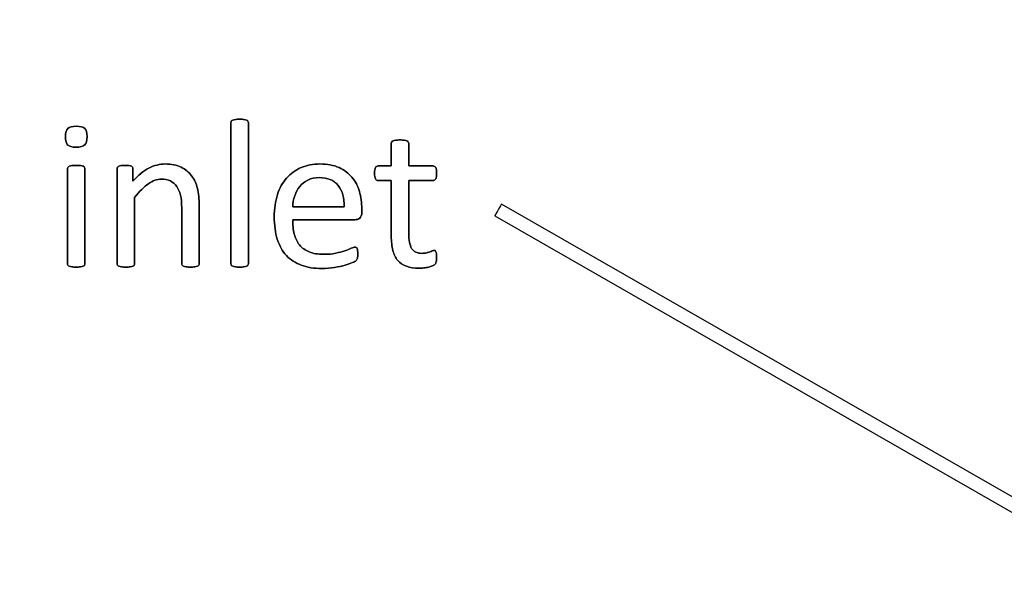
# Model space of a CAD drawing. Header units: inches. Extents: x 0 to 29700, y -16 to 21000.
# Tile 222 of 235: x 21692 to 22408, y 17614 to 18019. Entities that reach past the tile are written whole.
import ezdxf

# ---------------------------------------------------------------- set-up
doc = ezdxf.new("R2010")
doc.units = ezdxf.units.IN
doc.layers.add('1', color=7, linetype='Continuous', true_color=0xffffff)
doc.layers.add('254', color=7, linetype='Continuous', true_color=0xffffff)
doc.styles.add('latin_extended', font='simplex.shx')
doc.dimstyles.get("Standard").update_dxf_attribs({"dimtxt": 0.18, "dimasz": 0.18, "dimexe": 0.18, "dimexo": 0.0625, "dimgap": 0.09, "dimtad": 0, "dimtih": 1, "dimtoh": 1, "dimdec": 4, "dimzin": 0, "dimdsep": 46, "dimtxsty": 'Standard', "dimcen": 0.09, "dimadec": 0, "dimazin": 0, "dimtfac": 1, "dimtdec": 4, "dimtofl": 0, "dimtmove": 0, "dimatfit": 3, "dimfxl": 1, "dimtolj": 1, "dimtzin": 0, "dimarcsym": 0})

# ---------------------------------------------------------------- blocks, each defined once
blk = doc.blocks.new('_U6')
at = {"layer": '254', "color": 3, "linetype": 'Continuous', "lineweight": 13, "transparency": 16777216}
for p, q in [((17834.93, 15248.61), (17834.93, 18496.22)), ((28938.93, 16821.04), (28938.93, 18496.22)), ((18009.93, 18446.22), (28763.93, 18446.22))]:
    blk.add_line(p, q, dxfattribs=at)
at = {"layer": '254', "color": 3, "transparency": 16777216}
for points in [[(18009.93, 18475.39), (18009.93, 18417.06), (17834.93, 18446.22)], [(28763.93, 18417.06), (28763.93, 18475.39), (28938.93, 18446.22)]]:
    blk.add_solid(points, dxfattribs=at)
at = {"layer": 'Defpoints', "color": 0, "transparency": 16777216}
for p in [(28938.93, 18446.22), (28938.93, 16771.04), (17834.93, 15198.61)]:
    blk.add_point(p, dxfattribs=at)
at = {"layer": '254', "color": 2, "lineweight": 13, "transparency": 16777216, "insert": (23053.6, 18708.72), "char_height": 175, "attachment_point": 1, "style": 'latin_extended'}
blk.add_mtext('\\A1;\\C2;~11m', dxfattribs=at)

msp = doc.modelspace()

# ---------------------------------------------------------------- linework, layer by layer
at = {"layer": '1', "color": 2, "linetype": 'Continuous', "lineweight": 25}
for points, knots in [([(21857.687, 17839.958), (21857.882, 17840.223), (21857.997, 17840.569), (21857.997, 17875.258), (21857.997, 17909.515), (21857.997, 17944.176), (21857.882, 17944.551), (21857.68, 17944.839), (21857.478, 17945.157), (21857.16, 17945.416), (21856.237, 17945.82), (21855.574, 17945.964), (21853.958, 17946.195), (21852.89, 17946.224), (21850.38, 17946.224), (21849.342, 17946.195), (21847.726, 17945.964), (21847.062, 17945.82), (21846.081, 17945.416), (21845.764, 17945.157), (21845.562, 17944.839), (21845.389, 17944.551), (21845.302, 17944.176), (21845.302, 17909.515), (21845.302, 17875.258), (21845.302, 17840.569), (21845.389, 17840.223), (21845.562, 17839.963), (21845.764, 17839.675), (21846.081, 17839.415), (21847.062, 17839.011), (21847.726, 17838.867), (21848.534, 17838.751), (21849.342, 17838.665), (21850.38, 17838.607), (21852.89, 17838.607), (21853.958, 17838.665), (21854.766, 17838.751), (21855.574, 17838.867), (21856.237, 17839.011), (21857.16, 17839.415), (21857.478, 17839.675), (21857.687, 17839.958)], [0, 0, 0, 0, 0.0059802, 0.0059802, 0.4793491, 0.4793491, 0.4849307, 0.4849307, 0.4849307, 0.4908027, 0.4908027, 0.4966747, 0.4966747, 0.5025467, 0.5025467, 0.5082853, 0.5082853, 0.5140238, 0.5140238, 0.5197624, 0.5197624, 0.5197624, 0.5246665, 0.5246665, 0.9405823, 0.9405823, 0.9458367, 0.9458367, 0.9458367, 0.9512509, 0.9512509, 0.956665, 0.956665, 0.956665, 0.9697477, 0.9697477, 0.9831346, 0.9831346, 0.9831346, 0.9915673, 0.9915673, 1, 1, 1, 1]), ([(21738.832, 17927.536), (21739.965, 17928.624), (21740.542, 17930.644), (21740.542, 17936.53), (21739.994, 17938.521), (21737.773, 17940.628), (21735.724, 17941.146), (21729.722, 17941.146), (21727.645, 17940.627), (21726.52, 17939.53), (21725.395, 17938.463), (21724.847, 17936.443), (21724.847, 17930.529), (21725.395, 17928.538), (21727.587, 17926.461), (21729.636, 17925.912), (21735.637, 17925.912), (21737.714, 17926.461), (21738.832, 17927.536)], [0, 0, 0, 0, 0.128303, 0.128303, 0.2541147, 0.2541147, 0.3766179, 0.3766179, 0.5014998, 0.5014998, 0.5014998, 0.626434, 0.626434, 0.7501552, 0.7501552, 0.8738764, 0.8738764, 1, 1, 1, 1]), ([(21994.697, 17842.531), (21994.898, 17843.397), (21995.014, 17844.579), (21995.014, 17847.003), (21994.956, 17847.753), (21994.87, 17848.388), (21994.754, 17848.994), (21994.639, 17849.484), (21994.523, 17849.83), (21994.379, 17850.206), (21994.206, 17850.436), (21993.975, 17850.581), (21993.744, 17850.696), (21993.485, 17850.754), (21992.821, 17850.754), (21992.36, 17850.638), (21991.869, 17850.408), (21991.35, 17850.177), (21990.715, 17849.946), (21990.023, 17849.686), (21989.301, 17849.427), (21988.465, 17849.196), (21986.618, 17848.734), (21985.579, 17848.619), (21980.761, 17848.619), (21978.222, 17849.83), (21975.382, 17854.699), (21974.702, 17858.313), (21974.702, 17875.941), (21974.702, 17888.809), (21974.702, 17901.677), (21980.627, 17901.677), (21986.551, 17901.677), (21993.254, 17901.677), (21993.86, 17902.11), (21994.783, 17903.725), (21995.014, 17905.081), (21995.014, 17907.909), (21994.956, 17908.717), (21994.87, 17909.38), (21994.754, 17910.044), (21994.581, 17910.592), (21994.35, 17911.025), (21994.119, 17911.487), (21993.86, 17911.775), (21993.542, 17911.948), (21993.254, 17912.15), (21992.879, 17912.237), (21986.551, 17912.237), (21980.627, 17912.237), (21974.702, 17912.237), (21974.702, 17917.719), (21974.702, 17923.2), (21974.702, 17929.057), (21974.587, 17929.375), (21974.183, 17930.009), (21973.866, 17930.269), (21972.942, 17930.731), (21972.279, 17930.904), (21971.471, 17930.99), (21970.663, 17931.106), (21969.596, 17931.163), (21967.085, 17931.163), (21966.047, 17931.106), (21965.239, 17930.99), (21964.431, 17930.904), (21963.768, 17930.731), (21962.787, 17930.269), (21962.469, 17930.009), (21962.267, 17929.692), (21962.094, 17929.375), (21962.008, 17929.057), (21962.008, 17923.2), (21962.008, 17917.719), (21962.008, 17912.237), (21958.805, 17912.237), (21955.602, 17912.237), (21951.967, 17912.237), (21951.621, 17912.15), (21951.275, 17911.948), (21950.929, 17911.775), (21950.669, 17911.487), (21950.467, 17911.025), (21950.265, 17910.592), (21950.092, 17910.044), (21949.976, 17909.38), (21949.832, 17908.717), (21949.774, 17907.909), (21949.774, 17905.081), (21950.005, 17903.725), (21950.929, 17902.11), (21951.534, 17901.677), (21955.545, 17901.677), (21958.776, 17901.677), (21962.008, 17901.677), (21962.008, 17888.194), (21962.008, 17874.71), (21962.008, 17857.217), (21962.383, 17853.754), (21963.133, 17850.811), (21963.854, 17847.84), (21965.066, 17845.416), (21968.341, 17841.567), (21970.432, 17840.136), (21975.568, 17838.232), (21978.655, 17837.77), (21983.416, 17837.77), (21984.598, 17837.828), (21985.781, 17838.001), (21986.964, 17838.146), (21988.089, 17838.348), (21990.167, 17838.809), (21991.119, 17839.098), (21991.927, 17839.444), (21992.763, 17839.819), (21993.369, 17840.194), (21993.773, 17840.598), (21994.206, 17841.002), (21994.495, 17841.665), (21994.697, 17842.531)], [0, 0, 0, 0, 0.0169336, 0.0169336, 0.0273543, 0.0273543, 0.0273543, 0.0342551, 0.0342551, 0.0342551, 0.0386532, 0.0386532, 0.0386532, 0.0421312, 0.0421312, 0.0486524, 0.0486524, 0.0486524, 0.0578371, 0.0578371, 0.0578371, 0.0698121, 0.0698121, 0.0817871, 0.0817871, 0.1185882, 0.1185882, 0.1557168, 0.1557168, 0.2560764, 0.2560764, 0.2560764, 0.3153147, 0.3153147, 0.3231042, 0.3231042, 0.3308936, 0.3308936, 0.3350317, 0.3350317, 0.3350317, 0.3406368, 0.3406368, 0.3406368, 0.3446716, 0.3446716, 0.3446716, 0.3483066, 0.3483066, 0.4016209, 0.4016209, 0.4016209, 0.454298, 0.454298, 0.4579023, 0.4579023, 0.4615065, 0.4615065, 0.4651107, 0.4651107, 0.4651107, 0.4751388, 0.4751388, 0.484939, 0.484939, 0.484939, 0.4914006, 0.4914006, 0.4978622, 0.4978622, 0.4978622, 0.5012317, 0.5012317, 0.550479, 0.550479, 0.550479, 0.5810003, 0.5810003, 0.5851248, 0.5851248, 0.5851248, 0.5891096, 0.5891096, 0.5891096, 0.5945805, 0.5945805, 0.5945805, 0.6024171, 0.6024171, 0.6171684, 0.6171684, 0.6319196, 0.6319196, 0.69311, 0.69311, 0.69311, 0.82944, 0.82944, 0.8699889, 0.8699889, 0.8699889, 0.8978939, 0.8978939, 0.9255581, 0.9255581, 0.9532222, 0.9532222, 0.9623692, 0.9623692, 0.9623692, 0.9738223, 0.9738223, 0.9852753, 0.9852753, 0.9852753, 0.9926659, 0.9926659, 0.9926659, 1, 1, 1, 1]), ([(21738.76, 17839.958), (21738.955, 17840.223), (21739.07, 17840.569), (21739.07, 17864.074), (21739.07, 17887.145), (21739.07, 17910.592), (21738.955, 17910.91), (21738.551, 17911.544), (21738.234, 17911.804), (21737.31, 17912.208), (21736.647, 17912.352), (21735.839, 17912.468), (21735.031, 17912.554), (21733.964, 17912.612), (21731.454, 17912.612), (21730.415, 17912.554), (21729.607, 17912.468), (21728.799, 17912.352), (21728.136, 17912.208), (21727.155, 17911.804), (21726.837, 17911.544), (21726.635, 17911.227), (21726.462, 17910.91), (21726.376, 17910.592), (21726.376, 17887.145), (21726.376, 17864.074), (21726.376, 17840.569), (21726.462, 17840.223), (21726.635, 17839.963), (21726.837, 17839.675), (21727.155, 17839.415), (21728.136, 17839.011), (21728.799, 17838.867), (21729.607, 17838.751), (21730.415, 17838.665), (21731.454, 17838.607), (21733.964, 17838.607), (21735.031, 17838.665), (21735.839, 17838.751), (21736.647, 17838.867), (21737.31, 17839.011), (21738.234, 17839.415), (21738.551, 17839.675), (21738.76, 17839.958)], [0, 0, 0, 0, 0.0079449, 0.0079449, 0.4314948, 0.4314948, 0.4383804, 0.4383804, 0.4452659, 0.4452659, 0.4521515, 0.4521515, 0.4521515, 0.4712256, 0.4712256, 0.4898663, 0.4898663, 0.4898663, 0.5020993, 0.5020993, 0.5143323, 0.5143323, 0.5143323, 0.5207714, 0.5207714, 0.9168542, 0.9168542, 0.9242838, 0.9242838, 0.9242838, 0.9318608, 0.9318608, 0.9394378, 0.9394378, 0.9394378, 0.9577211, 0.9577211, 0.9764296, 0.9764296, 0.9764296, 0.9882148, 0.9882148, 1, 1, 1, 1]), ([(21821.853, 17839.958), (21822.048, 17840.223), (21822.163, 17840.569), (21822.163, 17855.081), (21822.163, 17869.161), (21822.163, 17888.146), (21821.731, 17892.358), (21820.056, 17899.404), (21818.643, 17902.456), (21814.744, 17907.675), (21812.181, 17909.784), (21805.891, 17912.9), (21801.996, 17913.679), (21793.427, 17913.679), (21789.532, 17912.669), (21781.765, 17908.642), (21777.876, 17905.428), (21773.981, 17901.071), (21773.981, 17904.12), (21773.981, 17907.168), (21773.981, 17910.65), (21773.894, 17910.996), (21773.721, 17911.256), (21773.548, 17911.544), (21773.26, 17911.804), (21772.827, 17912.035), (21772.423, 17912.266), (21771.846, 17912.41), (21770.374, 17912.58), (21769.422, 17912.612), (21767.114, 17912.612), (21766.162, 17912.583), (21764.72, 17912.41), (21764.143, 17912.266), (21763.219, 17911.804), (21762.902, 17911.544), (21762.758, 17911.256), (21762.613, 17910.996), (21762.527, 17910.65), (21762.527, 17887.145), (21762.527, 17864.074), (21762.527, 17840.569), (21762.613, 17840.223), (21762.787, 17839.963), (21762.989, 17839.675), (21763.306, 17839.415), (21764.287, 17839.011), (21764.95, 17838.867), (21765.758, 17838.751), (21766.566, 17838.665), (21767.605, 17838.607), (21770.115, 17838.607), (21771.182, 17838.665), (21771.99, 17838.751), (21772.798, 17838.867), (21773.462, 17839.011), (21774.385, 17839.415), (21774.702, 17839.675), (21774.904, 17839.963), (21775.106, 17840.223), (21775.222, 17840.569), (21775.222, 17857.13), (21775.222, 17873.258), (21775.222, 17889.386), (21778.713, 17893.743), (21782.031, 17897.061), (21788.416, 17901.548), (21791.581, 17902.687), (21797.235, 17902.687), (21799.399, 17902.225), (21803.127, 17900.39), (21804.65, 17899.051), (21807.003, 17895.551), (21807.911, 17893.483), (21809.171, 17888.67), (21809.469, 17885.491), (21809.469, 17868.026), (21809.469, 17854.514), (21809.469, 17840.569), (21809.555, 17840.223), (21809.757, 17839.963), (21809.959, 17839.675), (21810.305, 17839.415), (21811.229, 17839.011), (21811.863, 17838.867), (21812.7, 17838.751), (21813.508, 17838.665), (21814.547, 17838.607), (21817.085, 17838.607), (21818.095, 17838.665), (21818.932, 17838.751), (21819.74, 17838.867), (21820.375, 17839.011), (21821.298, 17839.415), (21821.644, 17839.675), (21821.853, 17839.958)], [0, 0, 0, 0, 0.003308, 0.003308, 0.1109298, 0.1109298, 0.148421, 0.148421, 0.1859825, 0.1859825, 0.2230812, 0.2230812, 0.2601799, 0.2601799, 0.2919457, 0.2919457, 0.3235262, 0.3235262, 0.3235262, 0.3491126, 0.3491126, 0.3527447, 0.3527447, 0.3527447, 0.3561092, 0.3561092, 0.3561092, 0.3611616, 0.3611616, 0.3660223, 0.3660223, 0.3711323, 0.3711323, 0.3762422, 0.3762422, 0.3813522, 0.3813522, 0.3813522, 0.3843323, 0.3843323, 0.5432056, 0.5432056, 0.5461857, 0.5461857, 0.5461857, 0.549519, 0.549519, 0.5528522, 0.5528522, 0.5528522, 0.5609049, 0.5609049, 0.5691449, 0.5691449, 0.5691449, 0.5743354, 0.5743354, 0.579526, 0.579526, 0.579526, 0.5824175, 0.5824175, 0.6901747, 0.6901747, 0.6901747, 0.7261598, 0.7261598, 0.7619281, 0.7619281, 0.7898925, 0.7898925, 0.8175111, 0.8175111, 0.8448187, 0.8448187, 0.8717433, 0.8717433, 0.9637847, 0.9637847, 0.9667327, 0.9667327, 0.9667327, 0.9700902, 0.9700902, 0.9734478, 0.9734478, 0.9734478, 0.9817377, 0.9817377, 0.9896591, 0.9896591, 0.9896591, 0.9948295, 0.9948295, 1, 1, 1, 1]), ([(21939.034, 17874.334), (21940.051, 17875.191), (21940.542, 17876.605), (21940.542, 17879.394), (21940.542, 17880.163), (21940.542, 17885.433), (21939.965, 17889.675), (21937.657, 17897.638), (21935.839, 17901.1), (21930.934, 17906.986), (21927.789, 17909.323), (21920.15, 17912.827), (21915.499, 17913.679), (21904.997, 17913.679), (21900.409, 17912.814), (21892.201, 17909.23), (21888.695, 17906.726), (21885.81, 17903.408), (21882.896, 17900.119), (21880.675, 17896.08), (21877.608, 17886.59), (21876.837, 17881.25), (21876.837, 17869.046), (21877.587, 17863.564), (21880.525, 17854.119), (21882.752, 17850.206), (21888.61, 17843.946), (21892.215, 17841.579), (21900.781, 17838.396), (21905.776, 17837.597), (21914.748, 17837.597), (21917.836, 17837.857), (21920.721, 17838.348), (21923.635, 17838.809), (21926.174, 17839.386), (21930.59, 17840.591), (21932.377, 17841.233), (21935.147, 17842.502), (21935.983, 17842.964), (21936.56, 17843.541), (21936.791, 17843.829), (21936.964, 17844.147), (21937.137, 17844.435), (21937.282, 17844.781), (21937.339, 17845.185), (21937.426, 17845.56), (21937.484, 17845.993), (21937.599, 17846.974), (21937.628, 17847.551), (21937.628, 17849.138), (21937.57, 17849.917), (21937.512, 17850.581), (21937.426, 17851.215), (21937.31, 17851.706), (21937.166, 17852.081), (21936.993, 17852.427), (21936.791, 17852.687), (21936.503, 17852.889), (21936.214, 17853.062), (21935.897, 17853.148), (21934.916, 17853.148), (21934.021, 17852.86), (21932.81, 17852.341), (21931.598, 17851.792), (21930.069, 17851.187), (21926.318, 17849.859), (21924.096, 17849.253), (21921.529, 17848.734), (21918.961, 17848.186), (21916.047, 17847.926), (21908.603, 17847.926), (21905.112, 17848.503), (21899.342, 17850.869), (21897.034, 17852.543), (21893.424, 17856.954), (21892.158, 17859.611), (21890.606, 17865.758), (21890.225, 17869.219), (21890.225, 17873.085), (21905.352, 17873.085), (21920.48, 17873.085), (21935.608, 17873.085), (21936.907, 17873.056), (21938.032, 17873.489), (21939.034, 17874.334)], [0, 0, 0, 0, 0.0174321, 0.0174321, 0.0240728, 0.0240728, 0.0629214, 0.0629214, 0.10177, 0.10177, 0.1406186, 0.1406186, 0.1791154, 0.1791154, 0.215155, 0.215155, 0.251316, 0.251316, 0.251316, 0.2923514, 0.2923514, 0.3336134, 0.3336134, 0.3770788, 0.3770788, 0.4203788, 0.4203788, 0.4632688, 0.4632688, 0.5064136, 0.5064136, 0.5313806, 0.5313806, 0.5313806, 0.5541801, 0.5541801, 0.5767042, 0.5767042, 0.5992283, 0.5992283, 0.6217523, 0.6217523, 0.6217523, 0.6251986, 0.6251986, 0.6251986, 0.6292736, 0.6292736, 0.6333486, 0.6333486, 0.6390182, 0.6390182, 0.6390182, 0.6437792, 0.6437792, 0.6437792, 0.6470405, 0.6470405, 0.6470405, 0.650124, 0.650124, 0.6557771, 0.6557771, 0.6557771, 0.6710147, 0.6710147, 0.6862522, 0.6862522, 0.6862522, 0.7131126, 0.7131126, 0.7470415, 0.7470415, 0.7809704, 0.7809704, 0.8144194, 0.8144194, 0.8475747, 0.8475747, 0.8475747, 0.9884116, 0.9884116, 0.9884116, 1, 1, 1, 1]), ([(21923.345, 17898.069), (21926.433, 17894.291), (21927.934, 17889.04), (21927.761, 17882.375), (21915.249, 17882.375), (21902.737, 17882.375), (21890.225, 17882.375), (21890.34, 17885.203), (21890.802, 17887.915), (21891.696, 17890.483), (21892.562, 17893.079), (21893.802, 17895.358), (21896.99, 17899.242), (21898.938, 17900.811), (21903.669, 17903.177), (21906.41, 17903.754), (21915.643, 17903.754), (21920.23, 17901.879), (21923.345, 17898.069)], [0, 0, 0, 0, 0.1642716, 0.1642716, 0.1642716, 0.5344554, 0.5344554, 0.5344554, 0.6160129, 0.6160129, 0.6160129, 0.6928348, 0.6928348, 0.7703438, 0.7703438, 0.8478528, 0.8478528, 1, 1, 1, 1])]:
    msp.add_open_spline(points, degree=3, knots=knots, dxfattribs=at)
at = {"layer": '254', "color": 2, "linetype": 'Continuous', "lineweight": 25}
for p, q in [((22796.906, 17451.649), (22042.259, 17884.531)), ((22037.284, 17875.857), (22791.93, 17442.974)), ((22037.284, 17875.857), (22037.284, 17875.857))]:
    msp.add_line(p, q, dxfattribs=at)
for start_param, end_param in [(3.1415605, 4.7115714), (4.7115714, 6.2831853)]:
    msp.add_ellipse((22039.772, 17880.194), major_axis=(-2.488, -4.337), ratio=0.0053434, start_param=start_param, end_param=end_param, dxfattribs=at)
for points, knots in [([(21845.562, 17944.839), (21845.389, 17944.551), (21845.302, 17944.176), (21845.302, 17909.515), (21845.302, 17875.258), (21845.302, 17840.569), (21845.389, 17840.223), (21845.562, 17839.963)], [0, 0, 0, 0, 0.01151, 0.01151, 0.9876679, 0.9876679, 1, 1, 1, 1]), ([(21857.68, 17944.839), (21857.478, 17945.157), (21857.16, 17945.416), (21856.237, 17945.82), (21855.574, 17945.964), (21853.958, 17946.195), (21852.89, 17946.224), (21850.38, 17946.224), (21849.342, 17946.195), (21847.726, 17945.964), (21847.062, 17945.82), (21846.081, 17945.416), (21845.764, 17945.157), (21845.562, 17944.839)], [0, 0, 0, 0, 0.1685824, 0.1685824, 0.3371648, 0.3371648, 0.5057471, 0.5057471, 0.6704981, 0.6704981, 0.835249, 0.835249, 1, 1, 1, 1]), ([(21857.68, 17839.963), (21857.882, 17840.223), (21857.997, 17840.569), (21857.997, 17875.258), (21857.997, 17909.515), (21857.997, 17944.176), (21857.882, 17944.551), (21857.68, 17944.839)], [0, 0, 0, 0, 0.0123321, 0.0123321, 0.98849, 0.98849, 1, 1, 1, 1]), ([(21726.52, 17939.53), (21725.395, 17938.463), (21724.847, 17936.443), (21724.847, 17930.529), (21725.395, 17928.538), (21727.587, 17926.461), (21729.636, 17925.912), (21735.637, 17925.912), (21737.714, 17926.461), (21738.84, 17927.528)], [0, 0, 0, 0, 0.2506201, 0.2506201, 0.498807, 0.498807, 0.7469939, 0.7469939, 1, 1, 1, 1]), ([(21738.84, 17927.528), (21739.965, 17928.624), (21740.542, 17930.644), (21740.542, 17936.53), (21739.994, 17938.521), (21737.773, 17940.628), (21735.724, 17941.146), (21729.722, 17941.146), (21727.645, 17940.627), (21726.52, 17939.53)], [0, 0, 0, 0, 0.2558386, 0.2558386, 0.5067095, 0.5067095, 0.7509832, 0.7509832, 1, 1, 1, 1]), ([(21965.239, 17930.99), (21964.431, 17930.904), (21963.768, 17930.731), (21962.787, 17930.269), (21962.469, 17930.009), (21962.267, 17929.692)], [0, 0, 0, 0, 0.5, 0.5, 1, 1, 1, 1]), ([(21971.471, 17930.99), (21970.663, 17931.106), (21969.596, 17931.163), (21967.085, 17931.163), (21966.047, 17931.106), (21965.239, 17930.99)], [0, 0, 0, 0, 0.5057471, 0.5057471, 1, 1, 1, 1]), ([(21974.702, 17912.237), (21974.702, 17917.719), (21974.702, 17923.2), (21974.702, 17929.057), (21974.587, 17929.375), (21974.183, 17930.009), (21973.866, 17930.269), (21972.942, 17930.731), (21972.279, 17930.904), (21971.471, 17930.99)], [0, 0, 0, 0, 0.8296943, 0.8296943, 0.8864629, 0.8864629, 0.9432314, 0.9432314, 1, 1, 1, 1]), ([(21962.267, 17929.692), (21962.094, 17929.375), (21962.008, 17929.057), (21962.008, 17923.2), (21962.008, 17917.719), (21962.008, 17912.237)], [0, 0, 0, 0, 0.0640394, 0.0640394, 1, 1, 1, 1]), ([(21726.635, 17911.227), (21726.462, 17910.91), (21726.376, 17910.592), (21726.376, 17887.145), (21726.376, 17864.074), (21726.376, 17840.569), (21726.462, 17840.223), (21726.635, 17839.963)], [0, 0, 0, 0, 0.0157068, 0.0157068, 0.9818768, 0.9818768, 1, 1, 1, 1]), ([(21729.607, 17912.468), (21728.799, 17912.352), (21728.136, 17912.208), (21727.155, 17911.804), (21726.837, 17911.544), (21726.635, 17911.227)], [0, 0, 0, 0, 0.5, 0.5, 1, 1, 1, 1]), ([(21735.839, 17912.468), (21735.031, 17912.554), (21733.964, 17912.612), (21731.454, 17912.612), (21730.415, 17912.554), (21729.607, 17912.468)], [0, 0, 0, 0, 0.5057471, 0.5057471, 1, 1, 1, 1]), ([(21738.753, 17839.963), (21738.955, 17840.223), (21739.07, 17840.569), (21739.07, 17864.074), (21739.07, 17887.145), (21739.07, 17910.592), (21738.955, 17910.91), (21738.551, 17911.544), (21738.234, 17911.804), (21737.31, 17912.208), (21736.647, 17912.352), (21735.839, 17912.468)], [0, 0, 0, 0, 0.0175713, 0.0175713, 0.9543147, 0.9543147, 0.9695431, 0.9695431, 0.9847716, 0.9847716, 1, 1, 1, 1]), ([(21762.758, 17911.256), (21762.613, 17910.996), (21762.527, 17910.65), (21762.527, 17887.145), (21762.527, 17864.074), (21762.527, 17840.569), (21762.613, 17840.223), (21762.787, 17839.963)], [0, 0, 0, 0, 0.0180796, 0.0180796, 0.9819204, 0.9819204, 1, 1, 1, 1]), ([(21772.827, 17912.035), (21772.423, 17912.266), (21771.846, 17912.41), (21770.374, 17912.58), (21769.422, 17912.612), (21767.114, 17912.612), (21766.162, 17912.583), (21764.72, 17912.41), (21764.143, 17912.266), (21763.219, 17911.804), (21762.902, 17911.544), (21762.758, 17911.256)], [0, 0, 0, 0, 0.2001512, 0.2001512, 0.3927074, 0.3927074, 0.5951383, 0.5951383, 0.7975691, 0.7975691, 1, 1, 1, 1]), ([(21773.981, 17901.071), (21773.981, 17904.12), (21773.981, 17907.168), (21773.981, 17910.65), (21773.894, 17910.996), (21773.721, 17911.256)], [0, 0, 0, 0, 0.8756906, 0.8756906, 1, 1, 1, 1]), ([(21821.846, 17839.963), (21822.048, 17840.223), (21822.163, 17840.569), (21822.163, 17855.081), (21822.163, 17869.161), (21822.163, 17888.146), (21821.731, 17892.358), (21820.056, 17899.404), (21818.643, 17902.456), (21814.744, 17907.675), (21812.181, 17909.784), (21805.891, 17912.9), (21801.996, 17913.679), (21793.427, 17913.679), (21789.532, 17912.669), (21781.765, 17908.642), (21777.876, 17905.428), (21773.981, 17901.071)], [0, 0, 0, 0, 0.010225, 0.010225, 0.3428774, 0.3428774, 0.4587604, 0.4587604, 0.5748606, 0.5748606, 0.6895305, 0.6895305, 0.8042005, 0.8042005, 0.9023866, 0.9023866, 1, 1, 1, 1]), ([(21939.042, 17874.326), (21940.051, 17875.191), (21940.542, 17876.605), (21940.542, 17879.394), (21940.542, 17880.163), (21940.542, 17885.433), (21939.965, 17889.675), (21937.657, 17897.638), (21935.839, 17901.1), (21930.934, 17906.986), (21927.789, 17909.323), (21920.15, 17912.827), (21915.499, 17913.679), (21904.997, 17913.679), (21900.409, 17912.814), (21892.201, 17909.23), (21888.695, 17906.726), (21885.81, 17903.408)], [0, 0, 0, 0, 0.0693631, 0.0693631, 0.0957872, 0.0957872, 0.2503679, 0.2503679, 0.4049486, 0.4049486, 0.5595293, 0.5595293, 0.7127102, 0.7127102, 0.8561136, 0.8561136, 1, 1, 1, 1]), ([(21949.976, 17909.38), (21949.832, 17908.717), (21949.774, 17907.909), (21949.774, 17905.081), (21950.005, 17903.725), (21950.929, 17902.11), (21951.534, 17901.677), (21955.545, 17901.677), (21958.776, 17901.677), (21962.008, 17901.677)], [0, 0, 0, 0, 0.0795356, 0.0795356, 0.2292497, 0.2292497, 0.3789638, 0.3789638, 1, 1, 1, 1]), ([(21962.008, 17912.237), (21958.805, 17912.237), (21955.602, 17912.237), (21951.967, 17912.237), (21951.621, 17912.15), (21951.275, 17911.948)], [0, 0, 0, 0, 0.8809524, 0.8809524, 1, 1, 1, 1]), ([(21993.542, 17911.948), (21993.254, 17912.15), (21992.879, 17912.237), (21986.551, 17912.237), (21980.627, 17912.237), (21974.702, 17912.237)], [0, 0, 0, 0, 0.0638298, 0.0638298, 1, 1, 1, 1]), ([(21974.702, 17901.677), (21980.627, 17901.677), (21986.551, 17901.677), (21993.254, 17901.677), (21993.86, 17902.11), (21994.783, 17903.725), (21995.014, 17905.081), (21995.014, 17907.909), (21994.956, 17908.717), (21994.87, 17909.38)], [0, 0, 0, 0, 0.7502759, 0.7502759, 0.8489324, 0.8489324, 0.9475888, 0.9475888, 1, 1, 1, 1]), ([(21775.222, 17889.386), (21778.713, 17893.743), (21782.031, 17897.061), (21788.416, 17901.548), (21791.581, 17902.687), (21797.235, 17902.687), (21799.399, 17902.225), (21803.127, 17900.39), (21804.65, 17899.051), (21807.003, 17895.551), (21807.911, 17893.483), (21809.171, 17888.67), (21809.469, 17885.491), (21809.469, 17868.026), (21809.469, 17854.514), (21809.469, 17840.569), (21809.555, 17840.223), (21809.757, 17839.963)], [0, 0, 0, 0, 0.1301177, 0.1301177, 0.2594518, 0.2594518, 0.3605676, 0.3605676, 0.4604332, 0.4604332, 0.5591739, 0.5591739, 0.6565299, 0.6565299, 0.9893406, 0.9893406, 1, 1, 1, 1]), ([(21885.81, 17903.408), (21882.896, 17900.119), (21880.675, 17896.08), (21877.608, 17886.59), (21876.837, 17881.25), (21876.837, 17869.046), (21877.587, 17863.564), (21880.525, 17854.119), (21882.752, 17850.206), (21888.61, 17843.946), (21892.215, 17841.579), (21900.781, 17838.396), (21905.776, 17837.597), (21914.748, 17837.597), (21917.836, 17837.857), (21920.721, 17838.348)], [0, 0, 0, 0, 0.1465213, 0.1465213, 0.2938517, 0.2938517, 0.4490493, 0.4490493, 0.6036564, 0.6036564, 0.7567998, 0.7567998, 0.9108526, 0.9108526, 1, 1, 1, 1]), ([(21891.696, 17890.483), (21892.562, 17893.079), (21893.802, 17895.358), (21896.99, 17899.242), (21898.938, 17900.811), (21903.669, 17903.177), (21906.41, 17903.754), (21915.643, 17903.754), (21920.23, 17901.879), (21923.346, 17898.071)], [0, 0, 0, 0, 0.2000638, 0.2000638, 0.4019169, 0.4019169, 0.6037699, 0.6037699, 1, 1, 1, 1]), ([(21962.008, 17901.677), (21962.008, 17888.194), (21962.008, 17874.71), (21962.008, 17857.217), (21962.383, 17853.754), (21963.133, 17850.811)], [0, 0, 0, 0, 0.7707532, 0.7707532, 1, 1, 1, 1]), ([(21990.023, 17849.686), (21989.301, 17849.427), (21988.465, 17849.196), (21986.618, 17848.734), (21985.579, 17848.619), (21980.761, 17848.619), (21978.222, 17849.83), (21975.382, 17854.699), (21974.702, 17858.313), (21974.702, 17875.941), (21974.702, 17888.809), (21974.702, 17901.677)], [0, 0, 0, 0, 0.0604067, 0.0604067, 0.1208135, 0.1208135, 0.3064536, 0.3064536, 0.4937452, 0.4937452, 1, 1, 1, 1]), ([(21774.904, 17839.963), (21775.106, 17840.223), (21775.222, 17840.569), (21775.222, 17857.13), (21775.222, 17873.258), (21775.222, 17889.386)], [0, 0, 0, 0, 0.0261324, 0.0261324, 1, 1, 1, 1]), ([(21921.529, 17848.734), (21918.961, 17848.186), (21916.047, 17847.926), (21908.603, 17847.926), (21905.112, 17848.503), (21899.342, 17850.869), (21897.034, 17852.543), (21893.424, 17856.954), (21892.158, 17859.611), (21890.606, 17865.758), (21890.225, 17869.219), (21890.225, 17873.085)], [0, 0, 0, 0, 0.1665012, 0.1665012, 0.3768185, 0.3768185, 0.5871358, 0.5871358, 0.7944785, 0.7944785, 1, 1, 1, 1]), ([(21932.81, 17852.341), (21931.598, 17851.792), (21930.069, 17851.187), (21926.318, 17849.859), (21924.096, 17849.253), (21921.529, 17848.734)], [0, 0, 0, 0, 0.5, 0.5, 1, 1, 1, 1]), ([(21936.503, 17852.889), (21936.214, 17853.062), (21935.897, 17853.148), (21934.916, 17853.148), (21934.021, 17852.86), (21932.81, 17852.341)], [0, 0, 0, 0, 0.3529412, 0.3529412, 1, 1, 1, 1]), ([(21937.339, 17845.185), (21937.426, 17845.56), (21937.484, 17845.993), (21937.599, 17846.974), (21937.628, 17847.551), (21937.628, 17849.138), (21937.57, 17849.917), (21937.512, 17850.581)], [0, 0, 0, 0, 0.2948718, 0.2948718, 0.5897436, 0.5897436, 1, 1, 1, 1]), ([(21963.133, 17850.811), (21963.854, 17847.84), (21965.066, 17845.416), (21968.341, 17841.567), (21970.432, 17840.136), (21975.568, 17838.232), (21978.655, 17837.77), (21983.416, 17837.77), (21984.598, 17837.828), (21985.781, 17838.001)], [0, 0, 0, 0, 0.3020665, 0.3020665, 0.6015259, 0.6015259, 0.9009852, 0.9009852, 1, 1, 1, 1]), ([(21993.975, 17850.581), (21993.744, 17850.696), (21993.485, 17850.754), (21992.821, 17850.754), (21992.36, 17850.638), (21991.869, 17850.408)], [0, 0, 0, 0, 0.3478261, 0.3478261, 1, 1, 1, 1]), ([(21994.697, 17842.531), (21994.898, 17843.397), (21995.014, 17844.579), (21995.014, 17847.003), (21994.956, 17847.753), (21994.87, 17848.388)], [0, 0, 0, 0, 0.6190476, 0.6190476, 1, 1, 1, 1]), ([(21726.635, 17839.963), (21726.837, 17839.675), (21727.155, 17839.415), (21728.136, 17839.011), (21728.799, 17838.867), (21729.607, 17838.751)], [0, 0, 0, 0, 0.5, 0.5, 1, 1, 1, 1]), ([(21729.607, 17838.751), (21730.415, 17838.665), (21731.454, 17838.607), (21733.964, 17838.607), (21735.031, 17838.665), (21735.839, 17838.751)], [0, 0, 0, 0, 0.4942529, 0.4942529, 1, 1, 1, 1]), ([(21735.839, 17838.751), (21736.647, 17838.867), (21737.31, 17839.011), (21738.234, 17839.415), (21738.551, 17839.675), (21738.753, 17839.963)], [0, 0, 0, 0, 0.5, 0.5, 1, 1, 1, 1]), ([(21762.787, 17839.963), (21762.989, 17839.675), (21763.306, 17839.415), (21764.287, 17839.011), (21764.95, 17838.867), (21765.758, 17838.751)], [0, 0, 0, 0, 0.5, 0.5, 1, 1, 1, 1]), ([(21765.758, 17838.751), (21766.566, 17838.665), (21767.605, 17838.607), (21770.115, 17838.607), (21771.182, 17838.665), (21771.99, 17838.751)], [0, 0, 0, 0, 0.4942529, 0.4942529, 1, 1, 1, 1]), ([(21771.99, 17838.751), (21772.798, 17838.867), (21773.462, 17839.011), (21774.385, 17839.415), (21774.702, 17839.675), (21774.904, 17839.963)], [0, 0, 0, 0, 0.5, 0.5, 1, 1, 1, 1]), ([(21809.757, 17839.963), (21809.959, 17839.675), (21810.305, 17839.415), (21811.229, 17839.011), (21811.863, 17838.867), (21812.7, 17838.751)], [0, 0, 0, 0, 0.5, 0.5, 1, 1, 1, 1]), ([(21812.7, 17838.751), (21813.508, 17838.665), (21814.547, 17838.607), (21817.085, 17838.607), (21818.095, 17838.665), (21818.932, 17838.751)], [0, 0, 0, 0, 0.5113636, 0.5113636, 1, 1, 1, 1]), ([(21818.932, 17838.751), (21819.74, 17838.867), (21820.375, 17839.011), (21821.298, 17839.415), (21821.644, 17839.675), (21821.846, 17839.963)], [0, 0, 0, 0, 0.5, 0.5, 1, 1, 1, 1]), ([(21845.562, 17839.963), (21845.764, 17839.675), (21846.081, 17839.415), (21847.062, 17839.011), (21847.726, 17838.867), (21848.534, 17838.751)], [0, 0, 0, 0, 0.5, 0.5, 1, 1, 1, 1]), ([(21848.534, 17838.751), (21849.342, 17838.665), (21850.38, 17838.607), (21852.89, 17838.607), (21853.958, 17838.665), (21854.766, 17838.751)], [0, 0, 0, 0, 0.4942529, 0.4942529, 1, 1, 1, 1]), ([(21854.766, 17838.751), (21855.574, 17838.867), (21856.237, 17839.011), (21857.16, 17839.415), (21857.478, 17839.675), (21857.68, 17839.963)], [0, 0, 0, 0, 0.5, 0.5, 1, 1, 1, 1]), ([(21920.721, 17838.348), (21923.635, 17838.809), (21926.174, 17839.386), (21930.59, 17840.591), (21932.377, 17841.233), (21935.147, 17842.502), (21935.983, 17842.964), (21936.56, 17843.541), (21936.791, 17843.829), (21936.964, 17844.147)], [0, 0, 0, 0, 0.2522862, 0.2522862, 0.5015241, 0.5015241, 0.7507621, 0.7507621, 1, 1, 1, 1]), ([(21985.781, 17838.001), (21986.964, 17838.146), (21988.089, 17838.348), (21990.167, 17838.809), (21991.119, 17839.098), (21991.927, 17839.444)], [0, 0, 0, 0, 0.5, 0.5, 1, 1, 1, 1])]:
    msp.add_open_spline(points, degree=3, knots=knots, dxfattribs=at)
for points in [[(21773.721, 17911.256), (21773.548, 17911.544), (21773.26, 17911.804), (21772.827, 17912.035)], [(21950.467, 17911.025), (21950.265, 17910.592), (21950.092, 17910.044), (21949.976, 17909.38)], [(21951.275, 17911.948), (21950.929, 17911.775), (21950.669, 17911.487), (21950.467, 17911.025)], [(21994.35, 17911.025), (21994.119, 17911.487), (21993.86, 17911.775), (21993.542, 17911.948)], [(21994.87, 17909.38), (21994.754, 17910.044), (21994.581, 17910.592), (21994.35, 17911.025)], [(21923.346, 17898.071), (21926.433, 17894.291), (21927.934, 17889.04), (21927.761, 17882.375)], [(21890.225, 17882.375), (21890.34, 17885.203), (21890.802, 17887.915), (21891.696, 17890.483)], [(21927.761, 17882.375), (21915.249, 17882.375), (21902.737, 17882.375), (21890.225, 17882.375)], [(21890.225, 17873.085), (21905.352, 17873.085), (21920.48, 17873.085), (21935.608, 17873.085)], [(21935.608, 17873.085), (21936.907, 17873.056), (21938.032, 17873.489), (21939.042, 17874.326)], [(21937.166, 17852.081), (21936.993, 17852.427), (21936.791, 17852.687), (21936.503, 17852.889)], [(21937.512, 17850.581), (21937.426, 17851.215), (21937.31, 17851.706), (21937.166, 17852.081)], [(21936.964, 17844.147), (21937.137, 17844.435), (21937.282, 17844.781), (21937.339, 17845.185)], [(21991.869, 17850.408), (21991.35, 17850.177), (21990.715, 17849.946), (21990.023, 17849.686)], [(21994.523, 17849.83), (21994.379, 17850.206), (21994.206, 17850.436), (21993.975, 17850.581)], [(21994.87, 17848.388), (21994.754, 17848.994), (21994.639, 17849.484), (21994.523, 17849.83)], [(21991.927, 17839.444), (21992.763, 17839.819), (21993.369, 17840.194), (21993.773, 17840.598)], [(21993.773, 17840.598), (21994.206, 17841.002), (21994.495, 17841.665), (21994.697, 17842.531)]]:
    msp.add_open_spline(points, degree=3, dxfattribs=at)

# ---------------------------------------------------------------- dimensions: what is measured, and where the dimension line sits
at = {"layer": '254', "color": 2, "linetype": 'Continuous', "lineweight": 13}
dim = msp.add_linear_dim(base=(28938.932, 18446.224), p1=(17834.932, 15198.607), p2=(28938.932, 16771.04), text='\\C2;~11m', dimstyle='Standard', override={"dimscale": 50, "dimtxt": 3.5, "dimasz": 3.5, "dimexe": 1, "dimexo": 1, "dimgap": 1.75, "dimtad": 1, "dimtih": 1, "dimtoh": 0, "dimdec": 2, "dimlfac": 0.02, "dimzin": 8, "dimdsep": 46, "dimlunit": 2, "dimpost": '', "dimtxsty": 'latin_extended', "dimsah": 1, "dimse1": 0, "dimse2": 0, "dimsd1": 0, "dimsd2": 0, "dimclrd": 3, "dimclre": 3, "dimclrt": 2, "dimtol": 0, "dimtm": -0.1, "dimtfac": 0.714286, "dimtdec": 3, "dimtofl": 1, "dimtmove": 0, "dimtzin": 8, "dimlwd": 13, "dimlwe": 13}, dxfattribs=at)
dim.commit()
dim.dimension.update_dxf_attribs({"geometry": '_U6', "text_midpoint": (23386.932, 18446.224), "dimtype": 160})

doc.saveas('drawing.dxf')
